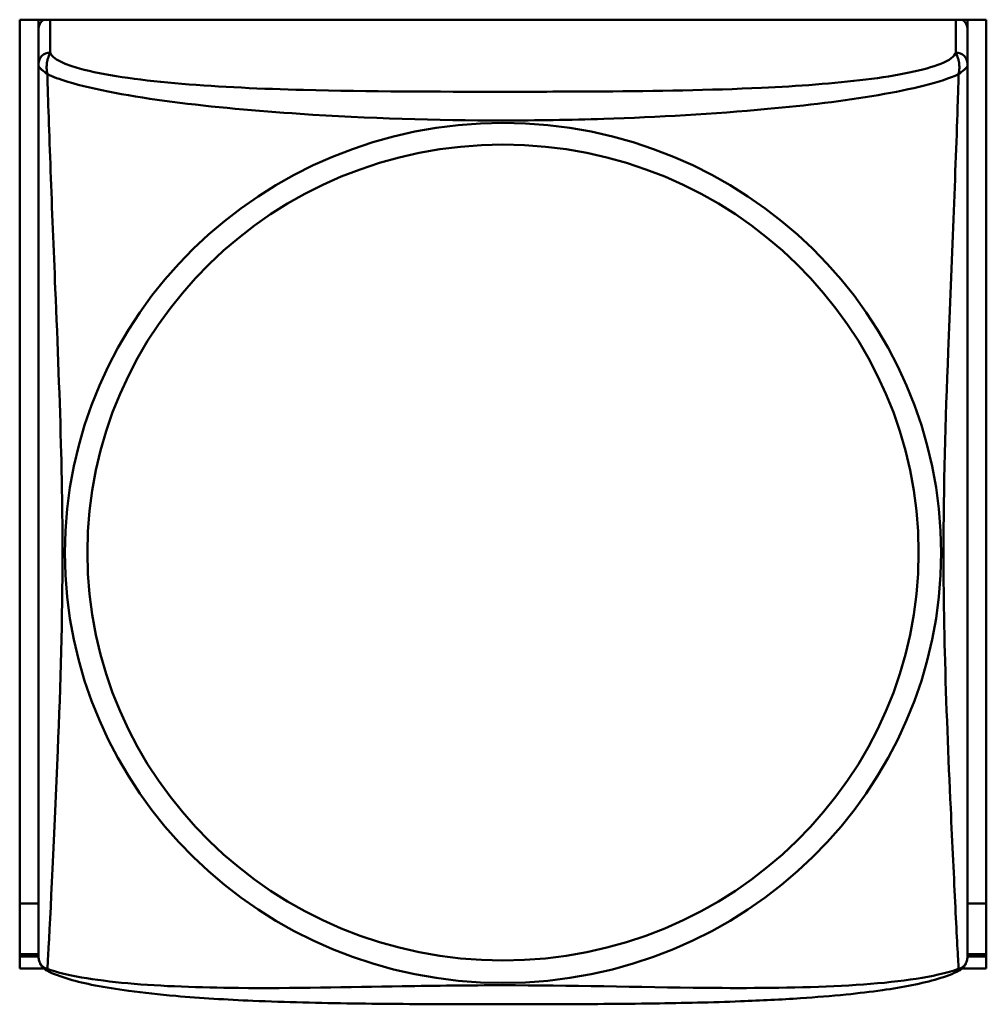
# Model space of a CAD drawing. Header units: inches. Extents: x 0.8 to 72.9, y -5.1 to 48.7.
# Tile 177 of 237: x 57.7 to 58.2, y 16.6 to 17.1. Entities that reach past the tile are written whole.
import ezdxf

# ---------------------------------------------------------------- set-up
doc = ezdxf.new("R2010")
doc.units = ezdxf.units.IN
doc.header["$MEASUREMENT"] = 0
doc.layers.add('Visible Edges(ROSSANSI)', color=7, linetype='Continuous', lineweight=50)
doc.layers.add('Visible Tangent Edges(ROSSANSI)', color=7, linetype='Continuous', lineweight=50)

msp = doc.modelspace()

# ---------------------------------------------------------------- linework, layer by layer
at = {"layer": 'Visible Edges(ROSSANSI)'}
for p, q in [((57.71608876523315, 16.59663454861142), (57.7160887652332, 17.07918210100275)), ((57.7160887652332, 17.07918210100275), (58.20758482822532, 17.0791821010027)), ((57.72561684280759, 17.07449477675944), (57.72561684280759, 17.07918210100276)), ((58.19805778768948, 17.0791821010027), (58.19805778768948, 17.07438612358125)), ((58.20758482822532, 17.0791821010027), (58.20758482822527, 16.59663454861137)), ((57.72561580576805, 17.07438612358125), (57.72561580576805, 17.05670672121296)), ((58.19805778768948, 17.05670672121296), (58.19805778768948, 17.07438612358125)), ((57.72561580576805, 16.62964067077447), (57.71608876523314, 16.62964067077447)), ((58.20758482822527, 16.62964067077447), (58.19805778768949, 16.62964067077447)), ((57.72561580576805, 16.603982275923), (57.71608876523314, 16.603982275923)), ((57.71608876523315, 16.6027130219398), (57.72565429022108, 16.6027130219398)), ((58.19801930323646, 16.60271302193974), (58.20758482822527, 16.60271302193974)), ((58.20758482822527, 16.60398227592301), (58.19805778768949, 16.60398227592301)), ((57.72837507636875, 16.59663454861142), (57.71608876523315, 16.59663454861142)), ((58.20758482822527, 16.59663454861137), (58.19529851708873, 16.59663454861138))]:
    msp.add_line(p, q, dxfattribs=at)
for centre, start, end in [((57.73939533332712, 16.60374215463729), 180.0000008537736, 189.1495654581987), ((58.18427826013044, 16.6037421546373), 350.8504345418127, 359.9999991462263)]:
    msp.add_arc(centre, 0.0137795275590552, start, end, dxfattribs=at)
for centre, major_axis, ratio, start_param, end_param in [((57.73152131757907, 17.07438612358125), (-0.0059055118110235, 5e-16), 0.9817933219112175, 5.309116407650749, 6.283185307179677), ((58.19215227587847, 17.07438612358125), (0.0059055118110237, 1e-16), 0.9817933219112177, 0, 0.9740688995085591)]:
    msp.add_ellipse(centre, major_axis=major_axis, ratio=ratio, start_param=start_param, end_param=end_param, dxfattribs=at)
for points, knots in [([(57.72561580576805, 17.05670672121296), (57.72561580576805, 17.05415645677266), (57.72561580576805, 17.04951828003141), (57.72561580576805, 17.04340816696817), (57.72561580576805, 17.03214091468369), (57.72561580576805, 17.01575215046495), (57.72561580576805, 16.99790038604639), (57.72561580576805, 16.98004862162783), (57.72561580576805, 16.96086507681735), (57.72561580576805, 16.94170183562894), (57.72561580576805, 16.9145778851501), (57.72561580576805, 16.88737983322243), (57.72561580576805, 16.86061747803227), (57.72561580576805, 16.84389100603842), (57.72561580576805, 16.82724401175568), (57.72561580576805, 16.81063050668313), (57.72561580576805, 16.77740349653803), (57.72561580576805, 16.74420495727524), (57.72561580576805, 16.71198232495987), (57.72561580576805, 16.67182994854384), (57.72561580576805, 16.63140184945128), (57.72561580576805, 16.61277564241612), (57.72561580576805, 16.60701157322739), (57.72561580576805, 16.60379468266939), (57.72561580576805, 16.60376349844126)], [0.325730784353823, 0.325730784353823, 0.325730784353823, 0.325730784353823, 0.404773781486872, 0.404773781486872, 0.404773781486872, 0.5505317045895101, 0.5505317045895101, 0.5505317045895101, 0.6962896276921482, 0.6962896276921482, 0.6962896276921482, 0.9025976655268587, 0.9025976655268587, 0.9025976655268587, 1.031540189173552, 1.031540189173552, 1.031540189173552, 1.289425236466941, 1.289425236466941, 1.289425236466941, 1.610773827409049, 1.610773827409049, 1.610773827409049, 1.710218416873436, 1.710218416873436, 1.710218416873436, 1.710218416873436]), ([(58.19805778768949, 16.60375470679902), (58.19805778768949, 16.60376166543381), (58.19805778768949, 16.60463325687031), (58.19805778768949, 16.60629945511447), (58.19805778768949, 16.610977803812), (58.19805778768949, 16.62189197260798), (58.19805778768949, 16.63573158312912), (58.19805778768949, 16.64957119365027), (58.19805778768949, 16.66612867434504), (58.19805778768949, 16.6835352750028), (58.19805778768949, 16.70817284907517), (58.19805778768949, 16.73456563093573), (58.19805778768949, 16.76094705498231), (58.19805778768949, 16.77743544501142), (58.19805778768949, 16.79401700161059), (58.19805778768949, 16.81063050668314), (58.19805778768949, 16.84385751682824), (58.19805778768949, 16.87713818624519), (58.19805778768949, 16.91110653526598), (58.19805778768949, 16.95343423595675), (58.19805778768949, 16.99924375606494), (58.19805778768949, 17.03081393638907), (58.19805778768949, 17.04324909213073), (58.19805778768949, 17.05262284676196), (58.19805778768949, 17.05670672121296)], [0.3528619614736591, 0.3528619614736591, 0.3528619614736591, 0.3528619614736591, 0.4047737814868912, 0.4047737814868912, 0.4047737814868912, 0.5505317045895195, 0.5505317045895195, 0.5505317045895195, 0.6962896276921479, 0.6962896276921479, 0.6962896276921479, 0.9025976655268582, 0.9025976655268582, 0.9025976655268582, 1.031540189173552, 1.031540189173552, 1.031540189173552, 1.28942523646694, 1.28942523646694, 1.28942523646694, 1.610773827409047, 1.610773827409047, 1.610773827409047, 1.737349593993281, 1.737349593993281, 1.737349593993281, 1.737349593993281]), ([(57.72980290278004, 16.59565087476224), (57.72925067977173, 16.59594193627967), (57.72873048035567, 16.59630914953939), (57.72782951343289, 16.59713011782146), (57.72744955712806, 16.59758101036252), (57.72683726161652, 16.59847825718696), (57.72660311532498, 16.59892380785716), (57.72623949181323, 16.59976431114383), (57.72610901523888, 16.60016005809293), (57.72591027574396, 16.60089530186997), (57.72584197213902, 16.60123535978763), (57.72579112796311, 16.6015510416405)], [0.0227377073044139, 0.0227377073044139, 0.0227377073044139, 0.0227377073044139, 0.0295486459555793, 0.0295486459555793, 0.0363595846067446, 0.0363595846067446, 0.04317052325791, 0.04317052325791, 0.0499814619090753, 0.0499814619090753, 0.0567924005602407, 0.0567924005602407, 0.0567924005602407, 0.0567924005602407]), ([(58.19387069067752, 16.59565087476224), (58.19442291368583, 16.59594193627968), (58.19494311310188, 16.5963091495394), (58.19584408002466, 16.59713011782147), (58.19622403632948, 16.59758101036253), (58.19683633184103, 16.59847825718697), (58.19707047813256, 16.59892380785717), (58.19743410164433, 16.59976431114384), (58.19756457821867, 16.60016005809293), (58.1977633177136, 16.60089530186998), (58.19783162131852, 16.60123535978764), (58.19788246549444, 16.6015510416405)], [0.0227377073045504, 0.0227377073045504, 0.0227377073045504, 0.0227377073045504, 0.0295486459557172, 0.0295486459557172, 0.036359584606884, 0.036359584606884, 0.0431705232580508, 0.0431705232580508, 0.0499814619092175, 0.0499814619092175, 0.0567924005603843, 0.0567924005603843, 0.0567924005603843, 0.0567924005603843]), ([(58.19387069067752, 16.59565087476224), (58.19050405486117, 16.59387641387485), (58.18697232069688, 16.59258458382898), (58.1789687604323, 16.59017984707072), (58.17452283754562, 16.58912150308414), (58.16503931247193, 16.58723073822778), (58.16003112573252, 16.58639973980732), (58.14886786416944, 16.58481479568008), (58.14266939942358, 16.58408355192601), (58.12877216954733, 16.58269280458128), (58.12103722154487, 16.58206980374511), (58.10322140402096, 16.58088326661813), (58.09299574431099, 16.58037614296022), (58.06809643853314, 16.57942739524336), (58.05335168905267, 16.57909721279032), (58.02168464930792, 16.57863645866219), (58.00465602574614, 16.57854061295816), (57.97065269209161, 16.57844624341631), (57.95366225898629, 16.57844589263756), (57.91965942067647, 16.5785374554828), (57.9026315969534, 16.57863115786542), (57.86861061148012, 16.57911821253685), (57.85146999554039, 16.57951680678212), (57.82124438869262, 16.58081673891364), (57.80811537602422, 16.581594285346), (57.7871431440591, 16.58341368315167), (57.77907733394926, 16.58427191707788), (57.76546346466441, 16.58610698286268), (57.75975371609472, 16.5870217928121), (57.7496867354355, 16.58900317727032), (57.74525821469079, 16.59004088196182), (57.73703738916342, 16.59245869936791), (57.7333270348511, 16.59379340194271), (57.72980290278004, 16.59565087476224)], [-1.678204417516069, -1.678204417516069, -1.678204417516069, -1.678204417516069, -1.629815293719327, -1.629815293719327, -1.580861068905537, -1.580861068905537, -1.53258252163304, -1.53258252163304, -1.479315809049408, -1.479315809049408, -1.41696103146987, -1.41696103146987, -1.337798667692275, -1.337798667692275, -1.226352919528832, -1.226352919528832, -1.097020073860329, -1.097020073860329, -0.9676872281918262, -0.9676872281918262, -0.838354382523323, -0.838354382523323, -0.70902153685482, -0.70902153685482, -0.6057697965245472, -0.6057697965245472, -0.5382701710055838, -0.5382701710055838, -0.4839406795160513, -0.4839406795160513, -0.4355288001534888, -0.4355288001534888, -0.3848759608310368, -0.3848759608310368, -0.3848759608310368, -0.3848759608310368])]:
    msp.add_open_spline(points, degree=3, knots=knots, dxfattribs=at)
at = {"layer": 'Visible Tangent Edges(ROSSANSI)'}
for p, q in [((57.73152131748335, 17.0625047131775), (57.73152131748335, 17.07918210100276)), ((58.19215227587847, 17.0791821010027), (58.19215227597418, 17.06250471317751))]:
    msp.add_line(p, q, dxfattribs=at)
for centre, major_axis, ratio, start_param, end_param in [((57.73152131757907, 17.05670672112), (-0.0059055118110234, -9.50175e-11), 0.9817933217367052, 4.712388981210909, 6.283185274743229), ((58.19215227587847, 17.05670672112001), (0.0059055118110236, 9.29565e-11), 0.9817933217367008, 0, 1.570796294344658)]:
    msp.add_ellipse(centre, major_axis=major_axis, ratio=ratio, start_param=start_param, end_param=end_param, dxfattribs=at)
for centre, major_axis, ratio in [((57.96183679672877, 16.80800397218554), (-0.2227388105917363, 2.02e-14), 0.9817933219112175), ((57.96183679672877, 16.80820732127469), (-0.2112996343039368, 1.92e-14), 0.9817933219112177)]:
    msp.add_ellipse(centre, major_axis=major_axis, ratio=ratio, dxfattribs=at)
for points, knots in [([(57.73015622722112, 17.05141804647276), (57.72994944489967, 17.05255871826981), (57.72983947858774, 17.05358275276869), (57.72975953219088, 17.05555603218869), (57.72981203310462, 17.05647197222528), (57.72999439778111, 17.05777921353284), (57.73008793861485, 17.05823868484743), (57.73024958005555, 17.05887261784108), (57.7303069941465, 17.05907470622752), (57.73046236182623, 17.05957883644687), (57.73056398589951, 17.05986806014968), (57.73083024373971, 17.06057645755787), (57.73099606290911, 17.06096944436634), (57.73130250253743, 17.06174795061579), (57.73143767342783, 17.06212882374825), (57.73152131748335, 17.0625047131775)], [-0.000267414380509, -0.000267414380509, -0.000267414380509, -0.000267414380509, 0.0145635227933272, 0.0145635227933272, 0.0315131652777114, 0.0315131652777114, 0.0421066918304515, 0.0421066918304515, 0.0474034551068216, 0.0474034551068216, 0.0558782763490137, 0.0558782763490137, 0.0694379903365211, 0.0694379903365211, 0.0844807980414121, 0.0844807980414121, 0.0844807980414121, 0.0844807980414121]), ([(58.19215227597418, 17.06250471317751), (58.19156376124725, 17.06053224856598), (58.18884783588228, 17.05856054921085), (58.18444409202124, 17.0567740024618), (58.17632344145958, 17.05347955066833), (58.162418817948, 17.05074225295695), (58.14627928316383, 17.04873617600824), (58.13013974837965, 17.04673009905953), (58.11193783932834, 17.04541706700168), (58.09331383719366, 17.04453874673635), (58.0669531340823, 17.04329555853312), (58.03966081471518, 17.04289292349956), (58.01259616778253, 17.04270245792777), (57.99568076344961, 17.0425834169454), (57.97875838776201, 17.04255069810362), (57.96183679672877, 17.04255069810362), (57.92799361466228, 17.04255069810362), (57.89413760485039, 17.04259176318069), (57.86042838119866, 17.0434646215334), (57.81842357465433, 17.04455228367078), (57.77450515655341, 17.04724299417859), (57.74894153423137, 17.05371498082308), (57.73887229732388, 17.05626422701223), (57.73246373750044, 17.05934610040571), (57.73152131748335, 17.0625047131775)], [0.3257307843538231, 0.3257307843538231, 0.3257307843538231, 0.3257307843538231, 0.4047737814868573, 0.4047737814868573, 0.4047737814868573, 0.5505317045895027, 0.5505317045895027, 0.5505317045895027, 0.6962896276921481, 0.6962896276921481, 0.6962896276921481, 0.9025976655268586, 0.9025976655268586, 0.9025976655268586, 1.031540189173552, 1.031540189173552, 1.031540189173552, 1.28942523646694, 1.28942523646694, 1.28942523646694, 1.610773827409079, 1.610773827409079, 1.610773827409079, 1.737349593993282, 1.737349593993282, 1.737349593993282, 1.737349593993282]), ([(58.19215227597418, 17.06250471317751), (58.19223592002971, 17.06212882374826), (58.19237109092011, 17.0617479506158), (58.19267753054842, 17.06096944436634), (58.19284334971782, 17.06057645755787), (58.19310960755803, 17.05986806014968), (58.1932112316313, 17.05957883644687), (58.19336659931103, 17.05907470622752), (58.19342401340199, 17.05887261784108), (58.19358565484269, 17.05823868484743), (58.19367919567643, 17.05777921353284), (58.19386156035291, 17.05647197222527), (58.19391406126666, 17.05555603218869), (58.19383411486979, 17.05358275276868), (58.19372414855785, 17.05255871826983), (58.19351736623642, 17.05141804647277)], [-0.0844807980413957, -0.0844807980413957, -0.0844807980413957, -0.0844807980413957, -0.069437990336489, -0.069437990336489, -0.0558782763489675, -0.0558782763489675, -0.0474034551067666, -0.0474034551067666, -0.042106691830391, -0.042106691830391, -0.0315131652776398, -0.0315131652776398, -0.0145635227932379, -0.0145635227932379, 0.0002674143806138, 0.0002674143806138, 0.0002674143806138, 0.0002674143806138]), ([(57.72561580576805, 17.05670672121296), (57.72561580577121, 17.05641295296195), (57.72561902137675, 17.05616794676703), (57.72567356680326, 17.05574385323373), (57.72572071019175, 17.05555995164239), (57.7258630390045, 17.05525270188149), (57.72593357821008, 17.05513250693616), (57.72608099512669, 17.05492564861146), (57.72614556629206, 17.05484332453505), (57.72636600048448, 17.05458451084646), (57.72654860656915, 17.05439615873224), (57.72713515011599, 17.05384382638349), (57.72760628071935, 17.05344198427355), (57.72875109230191, 17.0525141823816), (57.7293912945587, 17.05201072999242), (57.73015622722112, 17.05141804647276)], [-0.0844807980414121, -0.0844807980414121, -0.0844807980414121, -0.0844807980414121, -0.0694379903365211, -0.0694379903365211, -0.0558782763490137, -0.0558782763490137, -0.0474034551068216, -0.0474034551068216, -0.0421066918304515, -0.0421066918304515, -0.0315131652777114, -0.0315131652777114, -0.0145635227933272, -0.0145635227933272, 0.000267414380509, 0.000267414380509, 0.000267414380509, 0.000267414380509]), ([(58.19351736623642, 17.05141804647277), (58.19428229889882, 17.05201072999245), (58.19492250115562, 17.0525141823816), (58.19606731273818, 17.05344198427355), (58.19653844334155, 17.05384382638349), (58.19712498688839, 17.05439615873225), (58.19730759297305, 17.05458451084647), (58.19752802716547, 17.05484332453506), (58.19759259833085, 17.05492564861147), (58.19774001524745, 17.05513250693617), (58.19781055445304, 17.0552527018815), (58.19795288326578, 17.0555599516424), (58.19800002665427, 17.05574385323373), (58.19805457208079, 17.05616794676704), (58.19805778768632, 17.05641295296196), (58.19805778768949, 17.05670672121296)], [-0.0002674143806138, -0.0002674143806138, -0.0002674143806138, -0.0002674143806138, 0.0145635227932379, 0.0145635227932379, 0.0315131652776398, 0.0315131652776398, 0.042106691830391, 0.042106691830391, 0.0474034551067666, 0.0474034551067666, 0.0558782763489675, 0.0558782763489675, 0.069437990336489, 0.069437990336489, 0.0844807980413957, 0.0844807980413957, 0.0844807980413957, 0.0844807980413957]), ([(57.73015622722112, 16.59649317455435), (57.73026551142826, 16.59809688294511), (57.73040106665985, 16.60039363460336), (57.73055879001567, 16.60326697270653), (57.73164770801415, 16.62310442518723), (57.73377818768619, 16.66623940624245), (57.73548099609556, 16.70774368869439), (57.73684751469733, 16.74105123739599), (57.73784654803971, 16.77457128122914), (57.73784654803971, 16.80802963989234), (57.73784654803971, 16.82475881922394), (57.73761074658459, 16.8415292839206), (57.73718853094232, 16.85852998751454), (57.73651298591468, 16.88573111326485), (57.73536678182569, 16.91380267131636), (57.73419345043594, 16.94236813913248), (57.73336448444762, 16.96254982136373), (57.73252274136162, 16.98302409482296), (57.73180216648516, 17.00225412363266), (57.73108647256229, 17.02135389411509), (57.7304961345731, 17.03908112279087), (57.73015622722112, 17.05141804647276)], [-1.65731927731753, -1.65731927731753, -1.65731927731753, -1.65731927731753, -1.610773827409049, -1.610773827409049, -1.610773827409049, -1.289425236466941, -1.289425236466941, -1.289425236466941, -1.031540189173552, -1.031540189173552, -1.031540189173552, -0.9025976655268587, -0.9025976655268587, -0.9025976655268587, -0.6962896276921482, -0.6962896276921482, -0.6962896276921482, -0.5505317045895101, -0.5505317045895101, -0.5505317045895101, -0.405761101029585, -0.405761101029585, -0.405761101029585, -0.405761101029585]), ([(57.73015622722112, 17.05141804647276), (57.7329929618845, 17.05012937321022), (57.73648342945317, 17.04886611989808), (57.74048421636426, 17.04765666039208), (57.76810554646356, 17.03930658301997), (57.81512361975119, 17.03418784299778), (57.85864388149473, 17.03129241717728), (57.89356927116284, 17.02896881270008), (57.92775797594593, 17.02794177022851), (57.96183679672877, 17.02794177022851), (57.97887620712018, 17.02794177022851), (57.99592017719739, 17.02821008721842), (58.01309974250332, 17.02875853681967), (58.04058704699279, 17.02963605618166), (58.0687178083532, 17.03121435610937), (58.09638848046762, 17.0337649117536), (58.1159379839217, 17.03556689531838), (58.13528738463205, 17.03787047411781), (58.15257533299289, 17.04083476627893), (58.1697461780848, 17.04377897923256), (58.18469425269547, 17.0474098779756), (58.19351736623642, 17.05141804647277)], [-1.657319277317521, -1.657319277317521, -1.657319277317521, -1.657319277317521, -1.610773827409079, -1.610773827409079, -1.610773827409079, -1.28942523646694, -1.28942523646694, -1.28942523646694, -1.031540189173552, -1.031540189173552, -1.031540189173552, -0.9025976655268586, -0.9025976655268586, -0.9025976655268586, -0.6962896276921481, -0.6962896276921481, -0.6962896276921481, -0.5505317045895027, -0.5505317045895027, -0.5505317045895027, -0.4057611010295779, -0.4057611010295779, -0.4057611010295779, -0.4057611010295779]), ([(58.19351736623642, 17.05141804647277), (58.19340808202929, 17.04745158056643), (58.19327252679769, 17.04289449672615), (58.19311480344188, 17.03791194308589), (58.1920258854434, 17.00351252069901), (58.18989540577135, 16.95432344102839), (58.188192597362, 16.91037191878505), (58.1868260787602, 16.87510043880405), (58.18582704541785, 16.84148799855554), (58.18582704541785, 16.80802963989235), (58.18582704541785, 16.79130046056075), (58.18606284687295, 16.77460361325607), (58.18648506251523, 16.75787075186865), (58.18716060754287, 16.73109817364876), (58.18830681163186, 16.70393254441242), (58.18948014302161, 16.67816425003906), (58.19030910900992, 16.65995878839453), (58.19115085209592, 16.64243883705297), (58.19187142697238, 16.6277224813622), (58.19258712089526, 16.61310580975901), (58.19317745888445, 16.60148119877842), (58.19351736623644, 16.59649317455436)], [-1.657319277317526, -1.657319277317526, -1.657319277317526, -1.657319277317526, -1.610773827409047, -1.610773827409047, -1.610773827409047, -1.28942523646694, -1.28942523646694, -1.28942523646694, -1.031540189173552, -1.031540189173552, -1.031540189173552, -0.9025976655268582, -0.9025976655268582, -0.9025976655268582, -0.6962896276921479, -0.6962896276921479, -0.6962896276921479, -0.5505317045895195, -0.5505317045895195, -0.5505317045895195, -0.4057611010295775, -0.4057611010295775, -0.4057611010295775, -0.4057611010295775]), ([(57.73015622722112, 16.59649317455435), (57.72939129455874, 16.59667982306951), (57.72875109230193, 16.59696734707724), (57.72760628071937, 16.59773816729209), (57.72713515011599, 16.59824309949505), (57.72654860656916, 16.59915352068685), (57.72636600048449, 16.59952554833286), (57.72614556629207, 16.60010175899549), (57.7260809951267, 16.60029682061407), (57.7259335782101, 16.60080875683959), (57.7258630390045, 16.60112849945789), (57.72580239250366, 16.60148219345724), (57.72579667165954, 16.60151662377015), (57.72579112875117, 16.60155104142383)], [-0.0002674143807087, -0.0002674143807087, -0.0002674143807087, -0.0002674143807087, 0.0145635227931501, 0.0145635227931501, 0.0315131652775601, 0.0315131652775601, 0.0421066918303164, 0.0421066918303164, 0.0474034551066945, 0.0474034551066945, 0.0558782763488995, 0.0558782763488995, 0.0567924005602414, 0.0567924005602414, 0.0567924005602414, 0.0567924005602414]), ([(58.19788246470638, 16.60155104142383), (58.19787692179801, 16.60151662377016), (58.19787120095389, 16.60148219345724), (58.19781055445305, 16.6011284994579), (58.19774001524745, 16.6008087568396), (58.19759259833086, 16.60029682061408), (58.19752802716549, 16.6001017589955), (58.19730759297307, 16.59952554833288), (58.1971249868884, 16.59915352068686), (58.19653844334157, 16.59824309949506), (58.19606731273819, 16.5977381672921), (58.19492250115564, 16.59696734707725), (58.19428229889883, 16.59667982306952), (58.19351736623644, 16.59649317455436)], [-0.0567924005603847, -0.0567924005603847, -0.0567924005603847, -0.0567924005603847, -0.0558782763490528, -0.0558782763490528, -0.0474034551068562, -0.0474034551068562, -0.0421066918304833, -0.0421066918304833, -0.0315131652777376, -0.0315131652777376, -0.0145635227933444, -0.0145635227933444, 0.0002674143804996, 0.0002674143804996, 0.0002674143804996, 0.0002674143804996]), ([(57.7298028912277, 16.59565084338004), (57.72978317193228, 16.5956612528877), (57.72978160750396, 16.59569995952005), (57.72983947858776, 16.59589877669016), (57.72994944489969, 16.59613183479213), (57.73015622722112, 16.59649317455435)], [-0.022737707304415, -0.022737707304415, -0.022737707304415, -0.022737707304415, -0.0145635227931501, -0.0145635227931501, 0.0002674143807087, 0.0002674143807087, 0.0002674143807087, 0.0002674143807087]), ([(58.19351736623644, 16.59649317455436), (58.19068063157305, 16.59541909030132), (58.18719016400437, 16.59442201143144), (58.18318937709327, 16.59352225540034), (58.15556804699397, 16.58731036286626), (58.10854997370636, 16.58637500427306), (58.06502971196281, 16.58682319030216), (58.0301043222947, 16.58718286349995), (57.9959156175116, 16.58811750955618), (57.96183679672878, 16.58811750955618), (57.94479738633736, 16.58811750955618), (57.92775341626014, 16.58792280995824), (57.91057385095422, 16.58764220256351), (57.88308654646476, 16.58719323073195), (57.85495578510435, 16.58652085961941), (57.82728511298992, 16.58676747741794), (57.80773560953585, 16.58694171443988), (57.78838620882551, 16.58759245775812), (57.77109826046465, 16.58914183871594), (57.75392741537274, 16.59068072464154), (57.73897934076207, 16.59315244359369), (57.73015622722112, 16.59649317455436)], [-1.657319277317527, -1.657319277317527, -1.657319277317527, -1.657319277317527, -1.610773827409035, -1.610773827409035, -1.610773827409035, -1.28942523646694, -1.28942523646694, -1.28942523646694, -1.031540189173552, -1.031540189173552, -1.031540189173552, -0.9025976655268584, -0.9025976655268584, -0.9025976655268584, -0.6962896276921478, -0.6962896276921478, -0.6962896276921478, -0.5505317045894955, -0.5505317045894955, -0.5505317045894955, -0.4057611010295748, -0.4057611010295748, -0.4057611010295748, -0.4057611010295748]), ([(58.19351736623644, 16.59649317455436), (58.19372414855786, 16.59613183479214), (58.19383411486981, 16.59589877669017), (58.19389198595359, 16.59569995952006), (58.19389042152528, 16.59566125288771), (58.19387070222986, 16.59565084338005)], [-0.0002674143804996, -0.0002674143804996, -0.0002674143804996, -0.0002674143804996, 0.0145635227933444, 0.0145635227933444, 0.0227377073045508, 0.0227377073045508, 0.0227377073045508, 0.0227377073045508])]:
    msp.add_open_spline(points, degree=3, knots=knots, dxfattribs=at)

doc.saveas('drawing.dxf')
